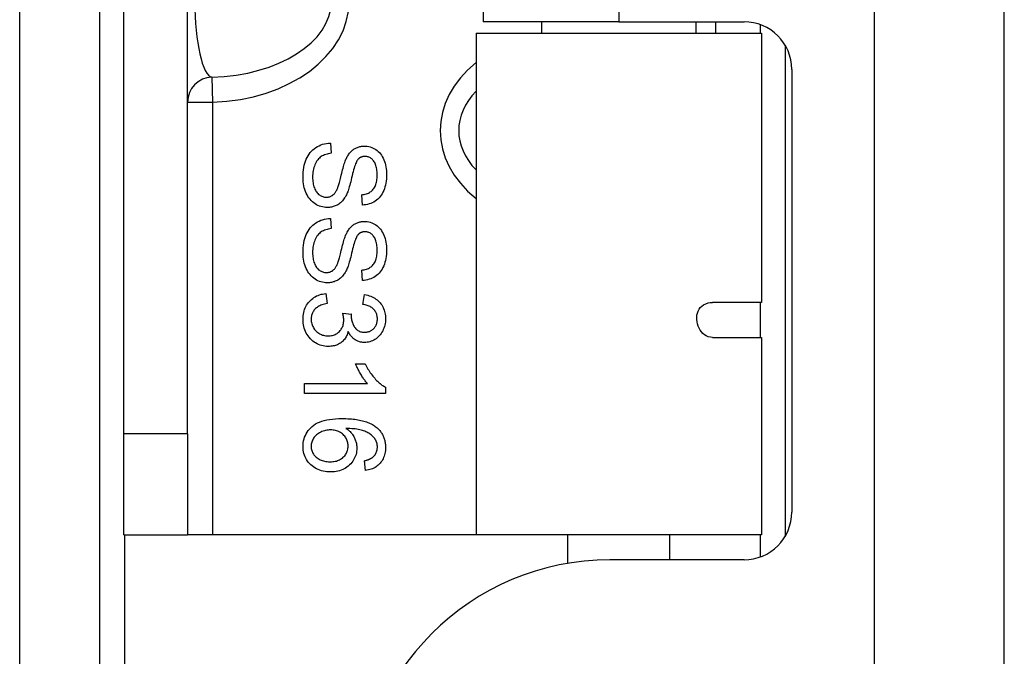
# Model space of a CAD drawing. Header units: inches. Extents: x 18 to 202, y 13 to 131.
# Tile 11 of 54: x 74.321 to 75.54, y 79.253 to 80.041. Entities that reach past the tile are written whole.
import ezdxf

# ---------------------------------------------------------------- set-up
doc = ezdxf.new("R2010")
doc.units = ezdxf.units.IN
doc.header["$MEASUREMENT"] = 0
doc.layers.add('Visible Edges(ANSI)', color=7, linetype='Continuous', lineweight=25)
doc.layers.add('Visible Tangent Edges(ANSI)', color=7, linetype='Continuous', lineweight=25)

msp = doc.modelspace()

# ---------------------------------------------------------------- linework, layer by layer
at = {"layer": 'Visible Edges(ANSI)'}
for p, q in [((74.4201, 55.1012), (74.4201, 85.0253)), ((75.5396, 55.2617), (75.5396, 84.7427)), ((74.4501, 79.5287), (74.4501, 81.7787)), ((74.5288, 79.5287), (74.5288, 81.7787)), ((74.8946, 81.2692), (74.8946, 80.0382)), ((75.0626, 80.0382), (74.8946, 80.0382)), ((74.9671, 80.0242), (74.9671, 80.0382)), ((75.0626, 80.0382), (75.2175, 80.0382)), ((75.1581, 80.0242), (75.1581, 80.0382)), ((75.182, 80.0382), (75.182, 80.0242)), ((74.8859, 80.0242), (75.2393, 80.0242)), ((74.8859, 80.0242), (74.8859, 79.4037)), ((75.2393, 80.0242), (75.2393, 79.6911)), ((75.2683, 80.0093), (75.2683, 79.4016)), ((75.2766, 79.9792), (75.2766, 79.4318)), ((74.7056, 79.8882), (74.7066, 79.8757)), ((74.7453, 79.8115), (74.7443, 79.8242)), ((74.7056, 79.795), (74.7066, 79.7825)), ((74.7453, 79.7183), (74.7443, 79.731)), ((74.6999, 79.7021), (74.7015, 79.6899)), ((74.7457, 79.6887), (74.7479, 79.7009)), ((75.2393, 79.6911), (75.1785, 79.6911)), ((74.7208, 79.6779), (74.7316, 79.6766)), ((75.1785, 79.6478), (75.2393, 79.6478)), ((75.2393, 79.6478), (75.2393, 79.4037)), ((74.7368, 79.6152), (74.7487, 79.6152)), ((74.6734, 79.5906), (74.7516, 79.5906)), ((74.6734, 79.5784), (74.6734, 79.5906)), ((74.7738, 79.5863), (74.7738, 79.5784)), ((74.7738, 79.5784), (74.6734, 79.5784)), ((74.4501, 79.4037), (74.4501, 79.5287)), ((74.5288, 79.5287), (74.5288, 79.4037)), ((74.7489, 79.4831), (74.7479, 79.4953)), ((74.4501, 79.4037), (74.5288, 79.4037)), ((74.5598, 79.4037), (74.5288, 79.4037)), ((74.8859, 79.4037), (74.5598, 79.4037)), ((75.2393, 79.4037), (74.8859, 79.4037)), ((74.9996, 79.3684), (74.9996, 79.4037)), ((75.1256, 79.3727), (75.1256, 79.4037)), ((75.2175, 79.3727), (75.0516, 79.3727))]:
    msp.add_line(p, q, dxfattribs=at)
at = {"layer": 'Visible Edges(ANSI)', "flags": 128}
for points in [[(74.6717, 79.8455), (74.6718, 79.8489), (74.672, 79.8521), (74.6723, 79.8551), (74.6727, 79.858), (74.6733, 79.8608), (74.674, 79.8634), (74.6748, 79.8659), (74.6757, 79.8683), (74.6767, 79.8705), (74.6779, 79.8726), (74.6792, 79.8746), (74.6807, 79.8765), (74.6822, 79.8782), (74.6839, 79.8798), (74.6857, 79.8813), (74.6876, 79.8827), (74.6896, 79.8839), (74.6917, 79.885), (74.6938, 79.8859), (74.696, 79.8867), (74.6983, 79.8873), (74.7007, 79.8877), (74.7031, 79.888), (74.7056, 79.8882)], [(74.7066, 79.8757), (74.7048, 79.8754), (74.703, 79.8751), (74.7014, 79.8747), (74.6998, 79.8742), (74.6983, 79.8736), (74.6969, 79.873), (74.6955, 79.8723), (74.6943, 79.8715), (74.6931, 79.8707), (74.692, 79.8697), (74.6909, 79.8686), (74.6899, 79.8674), (74.689, 79.8661), (74.6881, 79.8647), (74.6873, 79.8631), (74.6865, 79.8615), (74.6858, 79.8597), (74.6852, 79.858), (74.6847, 79.8561), (74.6843, 79.8542), (74.684, 79.8523), (74.6837, 79.8503), (74.6836, 79.8482), (74.6835, 79.8461)], [(74.7258, 79.8703), (74.7265, 79.8715), (74.7271, 79.8726), (74.7278, 79.8736), (74.7285, 79.8747), (74.7293, 79.8756), (74.73, 79.8765), (74.7308, 79.8774), (74.7316, 79.8782), (74.7325, 79.879), (74.7333, 79.8797), (74.7342, 79.8803), (74.7351, 79.881), (74.7361, 79.8815), (74.737, 79.882), (74.738, 79.8825), (74.739, 79.8829), (74.74, 79.8833), (74.741, 79.8836), (74.7421, 79.8839), (74.7431, 79.8841), (74.7442, 79.8842), (74.7453, 79.8844), (74.7464, 79.8844), (74.7476, 79.8845)], [(74.7476, 79.8845), (74.7495, 79.8844), (74.7513, 79.8842), (74.7531, 79.8839), (74.7549, 79.8834), (74.7567, 79.8828), (74.7584, 79.882), (74.7601, 79.8812), (74.7617, 79.8802), (74.7633, 79.879), (74.7648, 79.8778), (74.7662, 79.8764), (74.7675, 79.8749), (74.7687, 79.8732), (74.7698, 79.8715), (74.7708, 79.8696), (74.7717, 79.8676), (74.7725, 79.8655), (74.7732, 79.8633), (74.7738, 79.8611), (74.7743, 79.8588), (74.7747, 79.8565), (74.7749, 79.8541), (74.7751, 79.8517), (74.7752, 79.8492)], [(74.7146, 79.833), (74.7149, 79.8338), (74.7152, 79.8346), (74.7156, 79.8356), (74.7159, 79.8368), (74.7163, 79.8381), (74.7167, 79.8395), (74.7171, 79.8411), (74.7175, 79.8427), (74.718, 79.8446), (74.7185, 79.8465), (74.719, 79.8486), (74.7196, 79.8509), (74.7201, 79.8531), (74.7207, 79.8553), (74.7212, 79.8573), (74.7217, 79.8592), (74.7223, 79.861), (74.7228, 79.8627), (74.7233, 79.8642), (74.7238, 79.8657), (74.7243, 79.867), (74.7248, 79.8682), (74.7254, 79.8693), (74.7258, 79.8703)], [(74.7396, 79.8678), (74.739, 79.8671), (74.7384, 79.8662), (74.7378, 79.8651), (74.7373, 79.8639), (74.7367, 79.8625), (74.7361, 79.8609), (74.7355, 79.8591), (74.7349, 79.8572), (74.7343, 79.8551), (74.7337, 79.8528), (74.7331, 79.8504), (74.7325, 79.8478), (74.7319, 79.8451), (74.7313, 79.8426), (74.7307, 79.8403), (74.7301, 79.8381), (74.7296, 79.836), (74.729, 79.8341), (74.7285, 79.8323), (74.728, 79.8307), (74.7275, 79.8292), (74.727, 79.8278), (74.7265, 79.8266), (74.7261, 79.8255)], [(74.7485, 79.8717), (74.748, 79.8717), (74.7476, 79.8717), (74.7472, 79.8717), (74.7467, 79.8716), (74.7463, 79.8716), (74.7459, 79.8715), (74.7455, 79.8714), (74.7451, 79.8713), (74.7447, 79.8712), (74.7443, 79.8711), (74.7439, 79.8709), (74.7436, 79.8708), (74.7432, 79.8706), (74.7428, 79.8704), (74.7425, 79.8702), (74.7421, 79.87), (74.7418, 79.8698), (74.7414, 79.8695), (74.7411, 79.8693), (74.7408, 79.869), (74.7405, 79.8688), (74.7402, 79.8685), (74.7399, 79.8682), (74.7396, 79.8678)], [(74.7635, 79.8486), (74.7635, 79.8506), (74.7634, 79.8525), (74.7632, 79.8542), (74.763, 79.8559), (74.7627, 79.8575), (74.7624, 79.859), (74.762, 79.8605), (74.7615, 79.8618), (74.761, 79.863), (74.7604, 79.8642), (74.7598, 79.8652), (74.7591, 79.8662), (74.7583, 79.8671), (74.7576, 79.8679), (74.7568, 79.8686), (74.7559, 79.8693), (74.7551, 79.8698), (74.7542, 79.8703), (74.7533, 79.8708), (74.7524, 79.8711), (74.7515, 79.8714), (74.7505, 79.8716), (74.7495, 79.8717), (74.7485, 79.8717)], [(74.7017, 79.8085), (74.6997, 79.8086), (74.6977, 79.8088), (74.6958, 79.8092), (74.6939, 79.8097), (74.6921, 79.8103), (74.6902, 79.8111), (74.6884, 79.812), (74.6866, 79.8131), (74.6849, 79.8143), (74.6833, 79.8157), (74.6818, 79.8171), (74.6804, 79.8187), (74.679, 79.8204), (74.6778, 79.8222), (74.6767, 79.8242), (74.6757, 79.8263), (74.6747, 79.8284), (74.6739, 79.8307), (74.6733, 79.833), (74.6727, 79.8354), (74.6723, 79.8378), (74.672, 79.8403), (74.6718, 79.8429), (74.6717, 79.8455)], [(74.6835, 79.8461), (74.6836, 79.8443), (74.6837, 79.8425), (74.6839, 79.8407), (74.6841, 79.839), (74.6844, 79.8374), (74.6848, 79.8358), (74.6853, 79.8342), (74.6858, 79.8327), (74.6864, 79.8313), (74.687, 79.83), (74.6877, 79.8288), (74.6885, 79.8277), (74.6893, 79.8266), (74.6901, 79.8257), (74.691, 79.8248), (74.692, 79.8241), (74.693, 79.8234), (74.694, 79.8229), (74.695, 79.8224), (74.6961, 79.822), (74.6972, 79.8217), (74.6983, 79.8214), (74.6994, 79.8213), (74.7005, 79.8213)], [(74.7443, 79.8242), (74.7458, 79.8244), (74.7473, 79.8246), (74.7488, 79.825), (74.7501, 79.8254), (74.7514, 79.8259), (74.7526, 79.8264), (74.7538, 79.827), (74.7549, 79.8277), (74.7559, 79.8284), (74.7569, 79.8293), (74.7578, 79.8301), (74.7587, 79.8311), (74.7594, 79.8321), (74.7601, 79.8332), (74.7608, 79.8344), (74.7614, 79.8357), (74.7619, 79.837), (74.7623, 79.8385), (74.7627, 79.84), (74.763, 79.8415), (74.7632, 79.8432), (74.7634, 79.8449), (74.7635, 79.8467), (74.7635, 79.8486)], [(74.7752, 79.8492), (74.7751, 79.8464), (74.7749, 79.8438), (74.7747, 79.8412), (74.7743, 79.8387), (74.7738, 79.8363), (74.7731, 79.834), (74.7724, 79.8317), (74.7716, 79.8295), (74.7706, 79.8275), (74.7696, 79.8255), (74.7684, 79.8237), (74.7672, 79.822), (74.7658, 79.8204), (74.7643, 79.819), (74.7627, 79.8176), (74.761, 79.8164), (74.7593, 79.8153), (74.7574, 79.8144), (74.7555, 79.8136), (74.7536, 79.8129), (74.7516, 79.8124), (74.7496, 79.8119), (74.7474, 79.8117), (74.7453, 79.8115)], [(74.7005, 79.8213), (74.7013, 79.8213), (74.7021, 79.8213), (74.7028, 79.8214), (74.7036, 79.8216), (74.7043, 79.8217), (74.705, 79.8219), (74.7056, 79.8222), (74.7063, 79.8225), (74.7069, 79.8228), (74.7076, 79.8232), (74.7082, 79.8235), (74.7088, 79.824), (74.7094, 79.8245), (74.7099, 79.825), (74.7105, 79.8256), (74.711, 79.8262), (74.7115, 79.8269), (74.712, 79.8276), (74.7125, 79.8284), (74.7129, 79.8292), (74.7134, 79.8301), (74.7138, 79.831), (74.7142, 79.832), (74.7146, 79.833)], [(74.7261, 79.8255), (74.7254, 79.8241), (74.7247, 79.8228), (74.7239, 79.8215), (74.7231, 79.8203), (74.7223, 79.8191), (74.7215, 79.818), (74.7206, 79.8169), (74.7197, 79.816), (74.7188, 79.8151), (74.7179, 79.8142), (74.7169, 79.8134), (74.7159, 79.8127), (74.7148, 79.812), (74.7138, 79.8114), (74.7127, 79.8109), (74.7115, 79.8104), (74.7104, 79.81), (74.7092, 79.8096), (74.708, 79.8093), (74.7068, 79.809), (74.7056, 79.8088), (74.7043, 79.8087), (74.703, 79.8086), (74.7017, 79.8085)], [(74.6717, 79.7523), (74.6718, 79.7556), (74.672, 79.7588), (74.6723, 79.7619), (74.6727, 79.7648), (74.6733, 79.7676), (74.674, 79.7702), (74.6748, 79.7727), (74.6757, 79.7751), (74.6767, 79.7773), (74.6779, 79.7794), (74.6792, 79.7814), (74.6807, 79.7832), (74.6822, 79.785), (74.6839, 79.7866), (74.6857, 79.7881), (74.6876, 79.7895), (74.6896, 79.7907), (74.6917, 79.7918), (74.6938, 79.7927), (74.696, 79.7934), (74.6983, 79.7941), (74.7007, 79.7945), (74.7031, 79.7948), (74.7056, 79.795)], [(74.7258, 79.7771), (74.7265, 79.7782), (74.7271, 79.7794), (74.7278, 79.7804), (74.7285, 79.7814), (74.7293, 79.7824), (74.73, 79.7833), (74.7308, 79.7842), (74.7316, 79.785), (74.7325, 79.7858), (74.7333, 79.7865), (74.7342, 79.7871), (74.7351, 79.7877), (74.7361, 79.7883), (74.737, 79.7888), (74.738, 79.7893), (74.739, 79.7897), (74.74, 79.79), (74.741, 79.7904), (74.7421, 79.7906), (74.7431, 79.7909), (74.7442, 79.791), (74.7453, 79.7911), (74.7464, 79.7912), (74.7476, 79.7912)], [(74.7476, 79.7912), (74.7495, 79.7912), (74.7513, 79.791), (74.7531, 79.7906), (74.7549, 79.7902), (74.7567, 79.7896), (74.7584, 79.7888), (74.7601, 79.7879), (74.7617, 79.7869), (74.7633, 79.7858), (74.7648, 79.7845), (74.7662, 79.7831), (74.7675, 79.7816), (74.7687, 79.78), (74.7698, 79.7782), (74.7708, 79.7764), (74.7717, 79.7744), (74.7725, 79.7723), (74.7732, 79.7701), (74.7738, 79.7679), (74.7743, 79.7656), (74.7747, 79.7633), (74.7749, 79.7609), (74.7751, 79.7585), (74.7752, 79.756)], [(74.7066, 79.7825), (74.7048, 79.7822), (74.703, 79.7819), (74.7014, 79.7815), (74.6998, 79.781), (74.6983, 79.7804), (74.6969, 79.7798), (74.6955, 79.7791), (74.6943, 79.7783), (74.6931, 79.7775), (74.692, 79.7765), (74.6909, 79.7754), (74.6899, 79.7742), (74.689, 79.7729), (74.6881, 79.7714), (74.6873, 79.7699), (74.6865, 79.7683), (74.6858, 79.7665), (74.6852, 79.7647), (74.6847, 79.7629), (74.6843, 79.761), (74.684, 79.7591), (74.6837, 79.7571), (74.6836, 79.755), (74.6835, 79.7529)], [(74.7146, 79.7398), (74.7149, 79.7405), (74.7152, 79.7414), (74.7156, 79.7424), (74.7159, 79.7436), (74.7163, 79.7449), (74.7167, 79.7463), (74.7171, 79.7478), (74.7175, 79.7495), (74.718, 79.7514), (74.7185, 79.7533), (74.719, 79.7554), (74.7196, 79.7577), (74.7201, 79.7599), (74.7207, 79.762), (74.7212, 79.7641), (74.7217, 79.766), (74.7223, 79.7678), (74.7228, 79.7694), (74.7233, 79.771), (74.7238, 79.7724), (74.7243, 79.7738), (74.7248, 79.775), (74.7254, 79.7761), (74.7258, 79.7771)], [(74.7485, 79.7785), (74.748, 79.7785), (74.7476, 79.7785), (74.7472, 79.7785), (74.7467, 79.7784), (74.7463, 79.7783), (74.7459, 79.7783), (74.7455, 79.7782), (74.7451, 79.7781), (74.7447, 79.778), (74.7443, 79.7778), (74.7439, 79.7777), (74.7436, 79.7775), (74.7432, 79.7774), (74.7428, 79.7772), (74.7425, 79.777), (74.7421, 79.7768), (74.7418, 79.7766), (74.7414, 79.7763), (74.7411, 79.7761), (74.7408, 79.7758), (74.7405, 79.7755), (74.7402, 79.7752), (74.7399, 79.7749), (74.7396, 79.7746)], [(74.7635, 79.7554), (74.7635, 79.7574), (74.7634, 79.7593), (74.7632, 79.761), (74.763, 79.7627), (74.7627, 79.7643), (74.7624, 79.7658), (74.762, 79.7673), (74.7615, 79.7686), (74.761, 79.7698), (74.7604, 79.771), (74.7598, 79.772), (74.7591, 79.773), (74.7583, 79.7739), (74.7576, 79.7747), (74.7568, 79.7754), (74.7559, 79.7761), (74.7551, 79.7766), (74.7542, 79.7771), (74.7533, 79.7776), (74.7524, 79.7779), (74.7515, 79.7782), (74.7505, 79.7784), (74.7495, 79.7785), (74.7485, 79.7785)], [(74.7396, 79.7746), (74.739, 79.7739), (74.7384, 79.773), (74.7378, 79.7719), (74.7373, 79.7707), (74.7367, 79.7693), (74.7361, 79.7677), (74.7355, 79.7659), (74.7349, 79.764), (74.7343, 79.7619), (74.7337, 79.7596), (74.7331, 79.7572), (74.7325, 79.7545), (74.7319, 79.7519), (74.7313, 79.7494), (74.7307, 79.7471), (74.7301, 79.7449), (74.7296, 79.7428), (74.729, 79.7409), (74.7285, 79.7391), (74.728, 79.7375), (74.7275, 79.736), (74.727, 79.7346), (74.7265, 79.7334), (74.7261, 79.7323)], [(74.7017, 79.7153), (74.6997, 79.7154), (74.6977, 79.7156), (74.6958, 79.716), (74.6939, 79.7165), (74.6921, 79.7171), (74.6902, 79.7179), (74.6884, 79.7188), (74.6866, 79.7199), (74.6849, 79.7211), (74.6833, 79.7224), (74.6818, 79.7239), (74.6804, 79.7255), (74.679, 79.7272), (74.6778, 79.729), (74.6767, 79.731), (74.6757, 79.733), (74.6747, 79.7352), (74.6739, 79.7375), (74.6733, 79.7398), (74.6727, 79.7421), (74.6723, 79.7446), (74.672, 79.7471), (74.6718, 79.7497), (74.6717, 79.7523)], [(74.6835, 79.7529), (74.6836, 79.751), (74.6837, 79.7492), (74.6839, 79.7475), (74.6841, 79.7458), (74.6844, 79.7441), (74.6848, 79.7426), (74.6853, 79.741), (74.6858, 79.7395), (74.6864, 79.7381), (74.687, 79.7368), (74.6877, 79.7356), (74.6885, 79.7344), (74.6893, 79.7334), (74.6901, 79.7325), (74.691, 79.7316), (74.692, 79.7309), (74.693, 79.7302), (74.694, 79.7296), (74.695, 79.7292), (74.6961, 79.7288), (74.6972, 79.7285), (74.6983, 79.7282), (74.6994, 79.7281), (74.7005, 79.7281)], [(74.7443, 79.731), (74.7458, 79.7312), (74.7473, 79.7314), (74.7488, 79.7318), (74.7501, 79.7322), (74.7514, 79.7326), (74.7526, 79.7332), (74.7538, 79.7338), (74.7549, 79.7345), (74.7559, 79.7352), (74.7569, 79.736), (74.7578, 79.7369), (74.7587, 79.7379), (74.7594, 79.7389), (74.7601, 79.74), (74.7608, 79.7412), (74.7614, 79.7425), (74.7619, 79.7438), (74.7623, 79.7452), (74.7627, 79.7467), (74.763, 79.7483), (74.7632, 79.75), (74.7634, 79.7517), (74.7635, 79.7535), (74.7635, 79.7554)], [(74.7752, 79.756), (74.7751, 79.7532), (74.7749, 79.7506), (74.7747, 79.748), (74.7743, 79.7455), (74.7738, 79.7431), (74.7731, 79.7407), (74.7724, 79.7385), (74.7716, 79.7363), (74.7706, 79.7343), (74.7696, 79.7323), (74.7684, 79.7305), (74.7672, 79.7288), (74.7658, 79.7272), (74.7643, 79.7258), (74.7627, 79.7244), (74.761, 79.7232), (74.7593, 79.7221), (74.7574, 79.7212), (74.7555, 79.7204), (74.7536, 79.7197), (74.7516, 79.7191), (74.7496, 79.7187), (74.7474, 79.7184), (74.7453, 79.7183)], [(74.7005, 79.7281), (74.7013, 79.7281), (74.7021, 79.7281), (74.7028, 79.7282), (74.7036, 79.7284), (74.7043, 79.7285), (74.705, 79.7287), (74.7056, 79.729), (74.7063, 79.7293), (74.7069, 79.7296), (74.7076, 79.7299), (74.7082, 79.7303), (74.7088, 79.7308), (74.7094, 79.7312), (74.7099, 79.7318), (74.7105, 79.7323), (74.711, 79.733), (74.7115, 79.7336), (74.712, 79.7344), (74.7125, 79.7352), (74.7129, 79.736), (74.7134, 79.7369), (74.7138, 79.7378), (74.7142, 79.7388), (74.7146, 79.7398)], [(74.7261, 79.7323), (74.7254, 79.7309), (74.7247, 79.7296), (74.7239, 79.7283), (74.7231, 79.727), (74.7223, 79.7259), (74.7215, 79.7248), (74.7206, 79.7237), (74.7197, 79.7228), (74.7188, 79.7218), (74.7179, 79.721), (74.7169, 79.7202), (74.7159, 79.7195), (74.7148, 79.7188), (74.7138, 79.7182), (74.7127, 79.7177), (74.7115, 79.7172), (74.7104, 79.7167), (74.7092, 79.7164), (74.708, 79.716), (74.7068, 79.7158), (74.7056, 79.7156), (74.7043, 79.7154), (74.703, 79.7154), (74.7017, 79.7153)], [(74.6717, 79.6704), (74.6718, 79.6725), (74.672, 79.6746), (74.6722, 79.6767), (74.6726, 79.6786), (74.6731, 79.6806), (74.6737, 79.6824), (74.6744, 79.6842), (74.6752, 79.6859), (74.6761, 79.6876), (74.6772, 79.6892), (74.6783, 79.6908), (74.6796, 79.6922), (74.6809, 79.6936), (74.6823, 79.6949), (74.6838, 79.6961), (74.6853, 79.6972), (74.6869, 79.6982), (74.6886, 79.6991), (74.6903, 79.6998), (74.6921, 79.7005), (74.694, 79.7011), (74.6959, 79.7015), (74.6979, 79.7019), (74.6999, 79.7021)], [(74.7479, 79.7009), (74.7499, 79.7005), (74.7518, 79.7), (74.7537, 79.6994), (74.7555, 79.6988), (74.7572, 79.698), (74.7588, 79.6972), (74.7604, 79.6963), (74.7619, 79.6953), (74.7633, 79.6943), (74.7646, 79.6932), (74.7658, 79.692), (74.767, 79.6907), (74.7681, 79.6893), (74.7691, 79.6879), (74.77, 79.6864), (74.7708, 79.6849), (74.7715, 79.6834), (74.7721, 79.6817), (74.7726, 79.68), (74.773, 79.6783), (74.7734, 79.6765), (74.7736, 79.6747), (74.7737, 79.6728), (74.7738, 79.6708)], [(74.7015, 79.6899), (74.6998, 79.6895), (74.6982, 79.6891), (74.6967, 79.6886), (74.6952, 79.6881), (74.6938, 79.6876), (74.6926, 79.687), (74.6913, 79.6864), (74.6902, 79.6857), (74.6892, 79.685), (74.6882, 79.6843), (74.6873, 79.6835), (74.6865, 79.6827), (74.6857, 79.6818), (74.6851, 79.6809), (74.6845, 79.68), (74.6839, 79.679), (74.6834, 79.6781), (74.683, 79.677), (74.6827, 79.676), (74.6824, 79.6749), (74.6822, 79.6738), (74.682, 79.6727), (74.6819, 79.6715), (74.6819, 79.6703)], [(74.7637, 79.6706), (74.7637, 79.6718), (74.7636, 79.6729), (74.7634, 79.674), (74.7632, 79.6751), (74.7629, 79.6761), (74.7626, 79.6772), (74.7622, 79.6781), (74.7617, 79.6791), (74.7612, 79.68), (74.7606, 79.6809), (74.76, 79.6817), (74.7592, 79.6825), (74.7585, 79.6833), (74.7576, 79.684), (74.7567, 79.6847), (74.7557, 79.6853), (74.7547, 79.6859), (74.7536, 79.6864), (74.7524, 79.6869), (74.7512, 79.6874), (74.7499, 79.6878), (74.7486, 79.6881), (74.7471, 79.6884), (74.7457, 79.6887)], [(75.1785, 79.6478), (75.1758, 79.648), (75.1732, 79.6487), (75.1708, 79.6497), (75.1686, 79.6511), (75.1666, 79.6528), (75.1648, 79.6548), (75.1633, 79.6569), (75.1619, 79.6593), (75.1608, 79.6618), (75.16, 79.6645), (75.1594, 79.6672), (75.159, 79.6699), (75.159, 79.6726), (75.1592, 79.6753), (75.1598, 79.6779), (75.1607, 79.6804), (75.1619, 79.6827), (75.1634, 79.6848), (75.1653, 79.6866), (75.1675, 79.6882), (75.1701, 79.6895), (75.1729, 79.6904), (75.1757, 79.6909), (75.1785, 79.6911)], [(74.703, 79.6367), (74.7008, 79.6367), (74.6987, 79.6369), (74.6967, 79.6373), (74.6947, 79.6377), (74.6928, 79.6383), (74.6909, 79.6391), (74.6891, 79.6399), (74.6873, 79.6409), (74.6856, 79.642), (74.684, 79.6433), (74.6824, 79.6447), (74.6808, 79.6462), (74.6794, 79.6479), (74.6781, 79.6496), (74.6769, 79.6513), (74.6758, 79.6532), (74.6748, 79.6551), (74.674, 79.657), (74.6733, 79.6591), (74.6727, 79.6612), (74.6723, 79.6634), (74.672, 79.6656), (74.6718, 79.668), (74.6717, 79.6704)], [(74.6819, 79.6703), (74.6819, 79.6689), (74.682, 79.6675), (74.6822, 79.6661), (74.6825, 79.6648), (74.6829, 79.6635), (74.6834, 79.6623), (74.6839, 79.6611), (74.6845, 79.6599), (74.6853, 79.6588), (74.6861, 79.6577), (74.6869, 79.6567), (74.6879, 79.6556), (74.6889, 79.6547), (74.69, 79.6538), (74.6911, 79.653), (74.6922, 79.6523), (74.6934, 79.6517), (74.6946, 79.6512), (74.6959, 79.6507), (74.6972, 79.6504), (74.6985, 79.6501), (74.6999, 79.6499), (74.7013, 79.6497), (74.7028, 79.6497)], [(74.7028, 79.6497), (74.7041, 79.6497), (74.7055, 79.6499), (74.7068, 79.65), (74.7081, 79.6503), (74.7093, 79.6507), (74.7105, 79.6511), (74.7116, 79.6516), (74.7127, 79.6522), (74.7138, 79.6528), (74.7148, 79.6535), (74.7158, 79.6543), (74.7167, 79.6552), (74.7176, 79.6562), (74.7184, 79.6572), (74.7191, 79.6582), (74.7198, 79.6592), (74.7203, 79.6604), (74.7208, 79.6615), (74.7212, 79.6627), (74.7216, 79.6639), (74.7218, 79.6652), (74.722, 79.6665), (74.7222, 79.6679), (74.7222, 79.6693)], [(74.7222, 79.6693), (74.7222, 79.6696), (74.7222, 79.6699), (74.7222, 79.6702), (74.7222, 79.6705), (74.7221, 79.6708), (74.7221, 79.6711), (74.7221, 79.6714), (74.722, 79.6718), (74.722, 79.6721), (74.722, 79.6725), (74.7219, 79.6728), (74.7218, 79.6732), (74.7218, 79.6735), (74.7217, 79.6739), (74.7217, 79.6743), (74.7216, 79.6746), (74.7215, 79.675), (74.7214, 79.6754), (74.7213, 79.6758), (74.7212, 79.6762), (74.7211, 79.6766), (74.721, 79.6771), (74.7209, 79.6775), (74.7208, 79.6779)], [(74.7316, 79.6766), (74.7316, 79.6765), (74.7315, 79.6764), (74.7315, 79.6763), (74.7315, 79.6762), (74.7315, 79.6761), (74.7315, 79.676), (74.7315, 79.6759), (74.7315, 79.6758), (74.7315, 79.6757), (74.7315, 79.6756), (74.7315, 79.6755), (74.7315, 79.6755), (74.7314, 79.6754), (74.7314, 79.6753), (74.7314, 79.6752), (74.7314, 79.6752), (74.7314, 79.6751), (74.7314, 79.675), (74.7314, 79.6749), (74.7314, 79.6749), (74.7314, 79.6748), (74.7314, 79.6747), (74.7314, 79.6747), (74.7314, 79.6746)], [(74.7314, 79.6746), (74.7314, 79.6733), (74.7315, 79.6721), (74.7317, 79.6708), (74.7319, 79.6696), (74.7321, 79.6684), (74.7324, 79.6672), (74.7328, 79.666), (74.7332, 79.6649), (74.7337, 79.6637), (74.7343, 79.6626), (74.7349, 79.6615), (74.7355, 79.6605), (74.7362, 79.6595), (74.737, 79.6586), (74.7379, 79.6577), (74.7388, 79.657), (74.7397, 79.6563), (74.7407, 79.6558), (74.7418, 79.6553), (74.7429, 79.6549), (74.7441, 79.6546), (74.7454, 79.6544), (74.7467, 79.6542), (74.7481, 79.6542)], [(74.7738, 79.6708), (74.7737, 79.6688), (74.7736, 79.6668), (74.7733, 79.6649), (74.7729, 79.663), (74.7724, 79.6611), (74.7718, 79.6593), (74.7711, 79.6575), (74.7703, 79.6558), (74.7694, 79.6541), (74.7684, 79.6525), (74.7673, 79.651), (74.7661, 79.6497), (74.7649, 79.6484), (74.7636, 79.6472), (74.7622, 79.6462), (74.7607, 79.6452), (74.7592, 79.6443), (74.7576, 79.6436), (74.7561, 79.643), (74.7545, 79.6425), (74.7529, 79.6421), (74.7512, 79.6418), (74.7496, 79.6416), (74.7479, 79.6415)], [(74.7481, 79.6542), (74.7492, 79.6542), (74.7503, 79.6543), (74.7513, 79.6545), (74.7524, 79.6547), (74.7533, 79.655), (74.7543, 79.6553), (74.7552, 79.6558), (74.7561, 79.6562), (74.757, 79.6568), (74.7578, 79.6574), (74.7586, 79.658), (74.7593, 79.6588), (74.76, 79.6596), (74.7607, 79.6604), (74.7612, 79.6612), (74.7618, 79.6621), (74.7622, 79.663), (74.7626, 79.664), (74.763, 79.665), (74.7632, 79.6661), (74.7635, 79.6671), (74.7636, 79.6682), (74.7637, 79.6694), (74.7637, 79.6706)], [(74.7276, 79.6553), (74.7272, 79.6539), (74.7268, 79.6525), (74.7263, 79.6511), (74.7257, 79.6498), (74.7251, 79.6486), (74.7244, 79.6474), (74.7237, 79.6463), (74.7229, 79.6452), (74.722, 79.6442), (74.7211, 79.6433), (74.7201, 79.6424), (74.7191, 79.6415), (74.718, 79.6408), (74.7169, 79.6401), (74.7157, 79.6394), (74.7144, 79.6388), (74.7132, 79.6383), (74.7119, 79.6379), (74.7105, 79.6375), (74.7091, 79.6372), (74.7076, 79.637), (74.7061, 79.6368), (74.7046, 79.6367), (74.703, 79.6367)], [(74.7479, 79.6415), (74.7468, 79.6416), (74.7457, 79.6416), (74.7447, 79.6418), (74.7437, 79.6419), (74.7427, 79.6421), (74.7417, 79.6424), (74.7407, 79.6427), (74.7397, 79.6431), (74.7388, 79.6435), (74.7379, 79.644), (74.737, 79.6445), (74.7361, 79.645), (74.7352, 79.6456), (74.7343, 79.6463), (74.7335, 79.647), (74.7328, 79.6477), (74.732, 79.6485), (74.7313, 79.6493), (74.7306, 79.6502), (74.7299, 79.6511), (74.7293, 79.6521), (74.7287, 79.6532), (74.7281, 79.6542), (74.7276, 79.6553)], [(74.7516, 79.5906), (74.7509, 79.5914), (74.7502, 79.5922), (74.7495, 79.593), (74.7488, 79.5939), (74.7481, 79.5948), (74.7474, 79.5957), (74.7467, 79.5967), (74.746, 79.5978), (74.7453, 79.5988), (74.7446, 79.5999), (74.7439, 79.6011), (74.7432, 79.6023), (74.7425, 79.6034), (74.7418, 79.6046), (74.7412, 79.6058), (74.7406, 79.6069), (74.74, 79.608), (74.7395, 79.6091), (74.739, 79.6102), (74.7385, 79.6112), (74.738, 79.6122), (74.7376, 79.6132), (74.7372, 79.6142), (74.7368, 79.6152)], [(74.7487, 79.6152), (74.7495, 79.6135), (74.7504, 79.6118), (74.7512, 79.6102), (74.7521, 79.6086), (74.7531, 79.6071), (74.754, 79.6055), (74.755, 79.6041), (74.756, 79.6026), (74.7571, 79.6012), (74.7582, 79.5998), (74.7593, 79.5985), (74.7604, 79.5972), (74.7616, 79.5959), (74.7627, 79.5947), (74.7638, 79.5936), (74.765, 79.5926), (74.7661, 79.5916), (74.7672, 79.5906), (74.7683, 79.5897), (74.7694, 79.5889), (74.7705, 79.5882), (74.7716, 79.5875), (74.7727, 79.5869), (74.7738, 79.5863)], [(74.6717, 79.5127), (74.6718, 79.5152), (74.672, 79.5176), (74.6724, 79.52), (74.673, 79.5223), (74.6737, 79.5245), (74.6746, 79.5266), (74.6756, 79.5287), (74.6767, 79.5306), (74.6781, 79.5325), (74.6796, 79.5344), (74.6812, 79.5361), (74.683, 79.5377), (74.685, 79.5393), (74.6872, 79.5407), (74.6896, 79.542), (74.6922, 79.5431), (74.695, 79.5441), (74.698, 79.545), (74.7012, 79.5457), (74.7046, 79.5463), (74.7082, 79.5468), (74.712, 79.5471), (74.716, 79.5473), (74.7202, 79.5474)], [(74.7202, 79.5474), (74.7226, 79.5474), (74.7249, 79.5473), (74.7272, 79.5472), (74.7294, 79.5471), (74.7316, 79.5469), (74.7337, 79.5467), (74.7358, 79.5465), (74.7378, 79.5462), (74.7397, 79.5459), (74.7416, 79.5456), (74.7434, 79.5452), (74.7452, 79.5447), (74.747, 79.5443), (74.7486, 79.5438), (74.7502, 79.5432), (74.7518, 79.5426), (74.7533, 79.542), (74.7548, 79.5414), (74.7562, 79.5407), (74.7575, 79.54), (74.7588, 79.5392), (74.7601, 79.5384), (74.7612, 79.5375), (74.7624, 79.5367)], [(74.7058, 79.5333), (74.7042, 79.5333), (74.7027, 79.5331), (74.7011, 79.5329), (74.6996, 79.5326), (74.6981, 79.5323), (74.6966, 79.5318), (74.6951, 79.5312), (74.6937, 79.5306), (74.6923, 79.5299), (74.691, 79.5291), (74.6897, 79.5283), (74.6886, 79.5274), (74.6875, 79.5264), (74.6865, 79.5254), (74.6856, 79.5243), (74.6848, 79.5231), (74.6841, 79.5219), (74.6835, 79.5207), (74.683, 79.5194), (74.6826, 79.5182), (74.6822, 79.5169), (74.682, 79.5156), (74.6818, 79.5143), (74.6818, 79.513)], [(74.7274, 79.5134), (74.7274, 79.5148), (74.7273, 79.5161), (74.7271, 79.5174), (74.7268, 79.5187), (74.7264, 79.5199), (74.726, 79.5211), (74.7254, 79.5223), (74.7248, 79.5234), (74.7241, 79.5245), (74.7233, 79.5255), (74.7224, 79.5265), (74.7215, 79.5275), (74.7204, 79.5284), (74.7194, 79.5293), (74.7182, 79.5301), (74.7171, 79.5307), (74.7158, 79.5313), (74.7146, 79.5319), (74.7132, 79.5323), (74.7118, 79.5327), (74.7104, 79.533), (74.7089, 79.5332), (74.7074, 79.5333), (74.7058, 79.5333)], [(74.7249, 79.5352), (74.726, 79.5345), (74.7271, 79.5337), (74.7281, 79.5329), (74.7291, 79.532), (74.73, 79.5312), (74.7308, 79.5303), (74.7317, 79.5294), (74.7324, 79.5284), (74.7331, 79.5275), (74.7338, 79.5265), (74.7344, 79.5254), (74.735, 79.5244), (74.7355, 79.5233), (74.736, 79.5222), (74.7364, 79.5211), (74.7368, 79.52), (74.7372, 79.5189), (74.7375, 79.5178), (74.7377, 79.5167), (74.7379, 79.5155), (74.7381, 79.5144), (74.7382, 79.5132), (74.7382, 79.5121), (74.7383, 79.5109)], [(74.7605, 79.5226), (74.7597, 79.5235), (74.7589, 79.5244), (74.7581, 79.5253), (74.7572, 79.5262), (74.7563, 79.527), (74.7553, 79.5278), (74.7542, 79.5285), (74.7531, 79.5292), (74.7519, 79.5299), (74.7507, 79.5305), (74.7494, 79.5311), (74.7481, 79.5317), (74.7467, 79.5323), (74.7452, 79.5327), (74.7436, 79.5332), (74.7419, 79.5336), (74.7401, 79.534), (74.7382, 79.5343), (74.7363, 79.5345), (74.7342, 79.5348), (74.732, 79.5349), (74.7297, 79.5351), (74.7274, 79.5352), (74.7249, 79.5352)], [(74.7624, 79.5367), (74.7633, 79.5359), (74.7642, 79.5351), (74.765, 79.5342), (74.7659, 79.5334), (74.7666, 79.5325), (74.7674, 79.5316), (74.7681, 79.5307), (74.7687, 79.5297), (74.7693, 79.5288), (74.7699, 79.5278), (74.7704, 79.5268), (74.7709, 79.5257), (74.7714, 79.5247), (74.7718, 79.5236), (74.7722, 79.5225), (74.7725, 79.5214), (74.7728, 79.5202), (74.7731, 79.519), (74.7733, 79.5178), (74.7735, 79.5166), (74.7736, 79.5154), (74.7737, 79.5141), (74.7738, 79.5128), (74.7738, 79.5115)], [(74.7637, 79.5123), (74.7637, 79.5128), (74.7637, 79.5132), (74.7637, 79.5137), (74.7636, 79.5142), (74.7636, 79.5147), (74.7635, 79.5151), (74.7635, 79.5156), (74.7634, 79.516), (74.7633, 79.5165), (74.7632, 79.5169), (74.763, 79.5174), (74.7629, 79.5178), (74.7628, 79.5182), (74.7626, 79.5186), (74.7624, 79.519), (74.7623, 79.5195), (74.7621, 79.5199), (74.7619, 79.5203), (74.7617, 79.5207), (74.7615, 79.5211), (74.7612, 79.5214), (74.761, 79.5218), (74.7607, 79.5222), (74.7605, 79.5226)], [(74.7059, 79.4813), (74.7036, 79.4814), (74.7013, 79.4816), (74.699, 79.4819), (74.6968, 79.4824), (74.6947, 79.4829), (74.6925, 79.4836), (74.6905, 79.4845), (74.6884, 79.4854), (74.6865, 79.4865), (74.6846, 79.4876), (74.6829, 79.4889), (74.6813, 79.4902), (74.6798, 79.4917), (74.6784, 79.4932), (74.6772, 79.4949), (74.676, 79.4966), (74.675, 79.4984), (74.6742, 79.5002), (74.6734, 79.5022), (74.6728, 79.5041), (74.6723, 79.5062), (74.672, 79.5083), (74.6718, 79.5104), (74.6717, 79.5127)], [(74.6818, 79.513), (74.6818, 79.5117), (74.682, 79.5104), (74.6822, 79.5092), (74.6825, 79.508), (74.6829, 79.5068), (74.6834, 79.5057), (74.6839, 79.5046), (74.6846, 79.5035), (74.6853, 79.5025), (74.6862, 79.5015), (74.6871, 79.5005), (74.6881, 79.4996), (74.6892, 79.4987), (74.6903, 79.4979), (74.6915, 79.4971), (74.6928, 79.4965), (74.6941, 79.4959), (74.6955, 79.4954), (74.6969, 79.495), (74.6984, 79.4946), (74.7, 79.4943), (74.7017, 79.4941), (74.7034, 79.494), (74.7051, 79.494)], [(74.7051, 79.494), (74.7068, 79.494), (74.7085, 79.4941), (74.71, 79.4943), (74.7115, 79.4946), (74.713, 79.4949), (74.7144, 79.4954), (74.7157, 79.4959), (74.717, 79.4964), (74.7182, 79.4971), (74.7193, 79.4978), (74.7204, 79.4986), (74.7215, 79.4995), (74.7224, 79.5004), (74.7233, 79.5014), (74.7241, 79.5024), (74.7248, 79.5035), (74.7254, 79.5046), (74.726, 79.5057), (74.7264, 79.5069), (74.7268, 79.5081), (74.7271, 79.5094), (74.7273, 79.5107), (74.7274, 79.512), (74.7274, 79.5134)], [(74.7383, 79.5109), (74.7382, 79.5089), (74.738, 79.5069), (74.7377, 79.505), (74.7373, 79.5031), (74.7367, 79.5013), (74.736, 79.4995), (74.7352, 79.4978), (74.7343, 79.4962), (74.7332, 79.4945), (74.732, 79.493), (74.7307, 79.4915), (74.7292, 79.49), (74.7277, 79.4886), (74.7261, 79.4873), (74.7244, 79.4862), (74.7226, 79.4852), (74.7208, 79.4843), (74.7189, 79.4835), (74.7169, 79.4828), (74.7148, 79.4823), (74.7127, 79.4819), (74.7105, 79.4816), (74.7082, 79.4814), (74.7059, 79.4813)], [(74.7738, 79.5115), (74.7737, 79.5096), (74.7736, 79.5077), (74.7734, 79.5059), (74.7731, 79.5041), (74.7726, 79.5024), (74.7721, 79.5008), (74.7715, 79.4992), (74.7708, 79.4977), (74.7701, 79.4962), (74.7692, 79.4948), (74.7682, 79.4934), (74.7672, 79.4922), (74.766, 79.4909), (74.7648, 79.4898), (74.7635, 79.4888), (74.7622, 79.4878), (74.7608, 79.4869), (74.7593, 79.4861), (74.7577, 79.4854), (74.7561, 79.4848), (74.7544, 79.4842), (74.7526, 79.4838), (74.7508, 79.4834), (74.7489, 79.4831)], [(74.7585, 79.4999), (74.7589, 79.5004), (74.7593, 79.5008), (74.7597, 79.5012), (74.7601, 79.5017), (74.7604, 79.5021), (74.7608, 79.5026), (74.7611, 79.5031), (74.7614, 79.5035), (74.7617, 79.504), (74.7619, 79.5045), (74.7622, 79.505), (74.7624, 79.5055), (74.7626, 79.5061), (74.7628, 79.5066), (74.763, 79.5071), (74.7631, 79.5077), (74.7633, 79.5082), (74.7634, 79.5088), (74.7635, 79.5093), (74.7636, 79.5099), (74.7636, 79.5105), (74.7637, 79.5111), (74.7637, 79.5117), (74.7637, 79.5123)], [(74.7479, 79.4953), (74.7485, 79.4954), (74.7491, 79.4956), (74.7496, 79.4957), (74.7502, 79.4959), (74.7507, 79.496), (74.7513, 79.4962), (74.7518, 79.4964), (74.7523, 79.4965), (74.7528, 79.4967), (74.7532, 79.4969), (74.7537, 79.4971), (74.7541, 79.4973), (74.7546, 79.4975), (74.755, 79.4977), (74.7554, 79.4979), (74.7558, 79.4981), (74.7562, 79.4983), (74.7566, 79.4985), (74.7569, 79.4987), (74.7572, 79.499), (74.7576, 79.4992), (74.7579, 79.4994), (74.7582, 79.4997), (74.7585, 79.4999)]]:
    msp.add_lwpolyline(points, dxfattribs=at)
at = {"layer": 'Visible Edges(ANSI)'}
for centre, radius, start, end in [((75.2175, 79.9792), 0.0591, 0, 90), ((75.2175, 79.4318), 0.0591, 270, 0), ((75.0516, 79.0607), 0.312, 90, 180)]:
    msp.add_arc(centre, radius, start, end, dxfattribs=at)
at = {"layer": 'Visible Tangent Edges(ANSI)'}
for p, q in [((75.3786, 84.7427), (75.3786, 55.2617)), ((74.3211, 55.2002), (74.3211, 84.5636)), ((75.0626, 81.2692), (75.0626, 80.0382)), ((75.2373, 80.0348), (75.2373, 80.0242)), ((74.5589, 79.9698), (74.5598, 79.9388)), ((74.5288, 79.9388), (74.5598, 79.9388)), ((74.5598, 79.9388), (74.5598, 79.4037)), ((75.2373, 79.6911), (75.2373, 79.6478)), ((74.5288, 79.5287), (74.4501, 79.5287)), ((74.4511, 60.6007), (74.4511, 79.4037)), ((75.2373, 79.4037), (75.2373, 79.3761))]:
    msp.add_line(p, q, dxfattribs=at)
for centre, major_axis, ratio, start_param, end_param in [((74.5526, 80.0632), (0.1761, 0), 0.707107, 4.753458, 7.812913), ((74.5598, 80.0632), (0, 0.0935), 0.234442, 0.041069, 3.100524), ((74.5526, 80.0632), (0.1541, 0), 0.606555, 4.753458, 7.812913), ((75.0102, 79.9037), (-0.1687, 0), 0.738148, 5.541714, 7.024657), ((74.5598, 79.9388), (-0.031, 0), 0.999578, 4.741425, 6.283185), ((75.0102, 79.9037), (-0.1458, 0), 0.641365, 5.734541, 6.83183)]:
    msp.add_ellipse(centre, major_axis=major_axis, ratio=ratio, start_param=start_param, end_param=end_param, dxfattribs=at)

doc.saveas('drawing.dxf')
